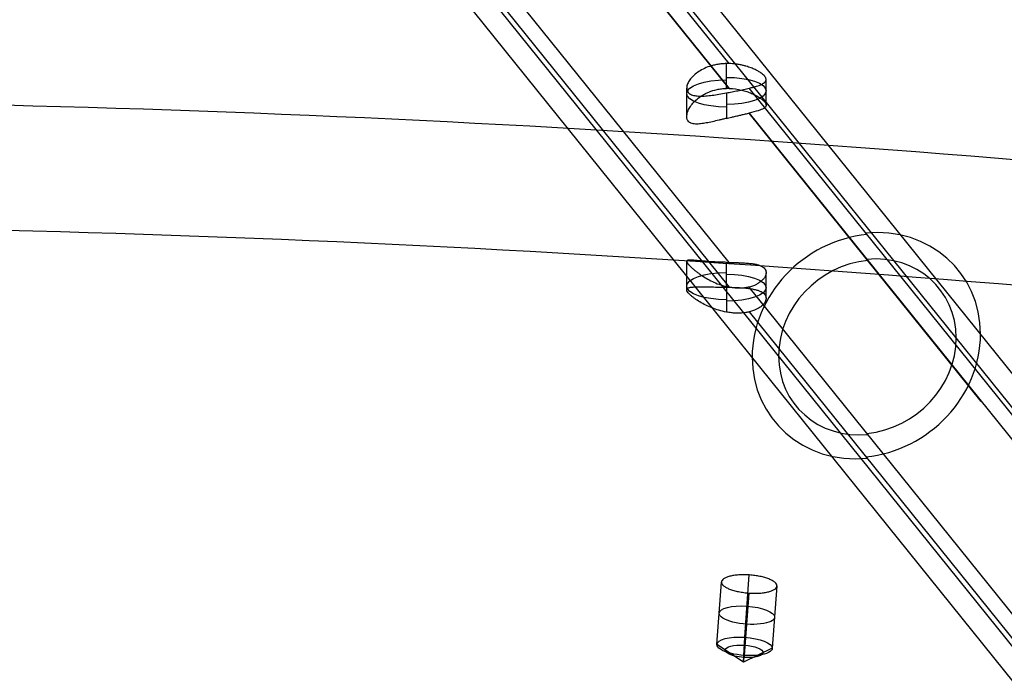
# Model space of a CAD drawing. Header units: millimetres. Extents: x -312 to 352, y -263 to 368.
# Tile 36 of 40: x 53 to 128, y 259 to 309. Entities that reach past the tile are written whole.
import ezdxf

# ---------------------------------------------------------------- set-up
doc = ezdxf.new("R2010")
doc.units = ezdxf.units.MM
doc.header["$MEASUREMENT"] = 0
doc.layers.add('Lean 4', color=7, linetype='Continuous', true_color=0xac69b9)
doc.layers.add('Legs', color=7, linetype='Continuous', true_color=0x5b5aa2)

msp = doc.modelspace()

# ---------------------------------------------------------------- linework, layer by layer
at = {"layer": 'Lean 4'}
for p, q in [((108.04, 262.139, 402.941), (108.392, 266.854, 401.315)), ((105.936, 261.598, 400.915), (106.288, 266.311, 399.291)), ((105.936, 261.598, 400.915), (106.288, 266.311, 399.291)), ((110.478, 266.026, 399.37), (110.126, 261.312, 400.995)), ((110.478, 266.026, 399.37), (110.126, 261.312, 400.995)), ((108.022, 260.771, 398.97), (108.374, 265.487, 397.344)), ((107.942, 260.265, 401.365), (108.04, 262.139, 402.941)), ((107.942, 260.265, 401.365), (105.936, 261.598, 400.915)), ((107.942, 260.265, 401.365), (105.936, 261.598, 400.915)), ((110.126, 261.312, 400.995), (107.942, 260.265, 401.365)), ((110.126, 261.312, 400.995), (107.942, 260.265, 401.365)), ((107.942, 260.265, 401.365), (108.022, 260.771, 398.97))]:
    msp.add_line(p, q, dxfattribs=at)
at = {"layer": 'Lean 4', "extrusion": (0.004172, 0.325565, 0.94551)}
for radius, start in [(1250, 258.439615), (1240, 258.339234)]:
    msp.add_arc((-32.077, 1124.933, 567.768), radius, start, 270.694196, dxfattribs=at)
at = {"layer": 'Lean 4', "extrusion": (0.070399, 0.943077, -0.325038)}
for centre, radius, start, end in [((-88.268, 466.545, 126.351), 2.1, 358.84971, 178.84971), ((-88.268, 466.545, 126.351), 2.1, 178.84971, 358.84971), ((-88.268, 466.545, 123.852), 2.1, 358.84971, 178.84971), ((-88.268, 466.545, 123.852), 2.1, 358.84971, 178.84971), ((-88.268, 466.545, 123.852), 2.1, 178.84971, 358.84971), ((-88.268, 466.545, 123.852), 2.1, 178.84971, 358.84971), ((-88.268, 466.545, 123.453), 1.437, 358.84971, 178.84971), ((-88.268, 466.545, 123.453), 1.437, 178.84971, 358.84971)]:
    msp.add_arc(centre, radius, start, end, dxfattribs=at)
at = {"layer": 'Lean 4'}
for points, knots in [([(110.478, 266.026, 399.37), (110.478, 266.071, 399.5), (110.465, 266.117, 399.63), (110.413, 266.208, 399.884), (110.374, 266.254, 400.008), (110.27, 266.344, 400.246), (110.205, 266.388, 400.36), (110.054, 266.473, 400.573), (109.967, 266.514, 400.672), (109.774, 266.59, 400.852), (109.668, 266.626, 400.933), (109.441, 266.692, 401.073), (109.32, 266.721, 401.132), (109.067, 266.773, 401.227), (108.935, 266.795, 401.262), (108.666, 266.831, 401.308), (108.529, 266.845, 401.318), (108.255, 266.863, 401.313), (108.118, 266.868, 401.298), (107.849, 266.869, 401.242), (107.717, 266.865, 401.201), (107.463, 266.848, 401.097), (107.341, 266.835, 401.033), (107.113, 266.8, 400.885), (107.006, 266.779, 400.8), (106.811, 266.729, 400.613), (106.723, 266.7, 400.51), (106.57, 266.636, 400.291), (106.504, 266.6, 400.175), (106.398, 266.525, 399.933), (106.358, 266.484, 399.807), (106.303, 266.4, 399.551), (106.289, 266.356, 399.421), (106.288, 266.311, 399.291)], [0.006565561, 0.006565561, 0.006565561, 0.006565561, 0.006975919, 0.006975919, 0.007386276, 0.007386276, 0.007796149, 0.007796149, 0.008206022, 0.008206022, 0.008616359, 0.008616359, 0.009026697, 0.009026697, 0.009437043, 0.009437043, 0.00984739, 0.00984739, 0.010257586, 0.010257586, 0.010667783, 0.010667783, 0.011077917, 0.011077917, 0.011488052, 0.011488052, 0.011898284, 0.011898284, 0.012308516, 0.012308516, 0.012719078, 0.012719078, 0.013129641, 0.013129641, 0.013129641, 0.013129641]), ([(110.478, 266.026, 399.37), (110.478, 266.071, 399.5), (110.465, 266.117, 399.63), (110.413, 266.208, 399.884), (110.374, 266.254, 400.008), (110.27, 266.344, 400.246), (110.205, 266.388, 400.36), (110.054, 266.473, 400.573), (109.967, 266.514, 400.672), (109.774, 266.59, 400.852), (109.668, 266.626, 400.933), (109.441, 266.692, 401.073), (109.32, 266.721, 401.132), (109.067, 266.773, 401.227), (108.935, 266.795, 401.262), (108.666, 266.831, 401.308), (108.529, 266.845, 401.318), (108.255, 266.863, 401.313), (108.118, 266.868, 401.298), (107.849, 266.869, 401.242), (107.717, 266.865, 401.201), (107.463, 266.848, 401.097), (107.341, 266.835, 401.033), (107.113, 266.8, 400.885), (107.006, 266.779, 400.8), (106.811, 266.729, 400.613), (106.723, 266.7, 400.51), (106.57, 266.636, 400.291), (106.504, 266.6, 400.175), (106.398, 266.525, 399.933), (106.358, 266.484, 399.807), (106.303, 266.4, 399.551), (106.289, 266.356, 399.421), (106.288, 266.311, 399.291)], [0.006565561, 0.006565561, 0.006565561, 0.006565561, 0.006975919, 0.006975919, 0.007386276, 0.007386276, 0.007796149, 0.007796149, 0.008206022, 0.008206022, 0.008616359, 0.008616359, 0.009026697, 0.009026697, 0.009437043, 0.009437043, 0.00984739, 0.00984739, 0.010257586, 0.010257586, 0.010667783, 0.010667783, 0.011077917, 0.011077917, 0.011488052, 0.011488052, 0.011898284, 0.011898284, 0.012308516, 0.012308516, 0.012719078, 0.012719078, 0.013129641, 0.013129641, 0.013129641, 0.013129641]), ([(106.288, 266.311, 399.291), (106.288, 266.267, 399.161), (106.301, 266.221, 399.031), (106.353, 266.13, 398.777), (106.393, 266.084, 398.652), (106.497, 265.994, 398.414), (106.561, 265.95, 398.3), (106.712, 265.866, 398.087), (106.799, 265.825, 397.988), (106.992, 265.749, 397.808), (107.098, 265.713, 397.727), (107.326, 265.648, 397.587), (107.447, 265.619, 397.528), (107.699, 265.568, 397.433), (107.831, 265.546, 397.398), (108.1, 265.51, 397.352), (108.237, 265.496, 397.342), (108.511, 265.477, 397.347), (108.648, 265.472, 397.362), (108.918, 265.472, 397.418), (109.05, 265.476, 397.459), (109.303, 265.492, 397.563), (109.425, 265.505, 397.627), (109.654, 265.539, 397.775), (109.76, 265.56, 397.86), (109.955, 265.61, 398.048), (110.043, 265.639, 398.151), (110.197, 265.703, 398.37), (110.262, 265.738, 398.486), (110.368, 265.813, 398.729), (110.409, 265.854, 398.854), (110.463, 265.938, 399.11), (110.477, 265.981, 399.24), (110.478, 266.026, 399.37)], [0, 0, 0, 0, 0.000410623, 0.000410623, 0.000821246, 0.000821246, 0.001231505, 0.001231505, 0.001641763, 0.001641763, 0.002051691, 0.002051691, 0.002461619, 0.002461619, 0.002871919, 0.002871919, 0.003282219, 0.003282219, 0.003692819, 0.003692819, 0.00410342, 0.00410342, 0.00451354, 0.00451354, 0.004923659, 0.004923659, 0.005334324, 0.005334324, 0.005744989, 0.005744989, 0.006155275, 0.006155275, 0.006565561, 0.006565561, 0.006565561, 0.006565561]), ([(106.288, 266.311, 399.291), (106.288, 266.267, 399.161), (106.301, 266.221, 399.031), (106.353, 266.13, 398.777), (106.393, 266.084, 398.652), (106.497, 265.994, 398.414), (106.561, 265.95, 398.3), (106.712, 265.866, 398.087), (106.799, 265.825, 397.988), (106.992, 265.749, 397.808), (107.098, 265.713, 397.727), (107.326, 265.648, 397.587), (107.447, 265.619, 397.528), (107.699, 265.568, 397.433), (107.831, 265.546, 397.398), (108.1, 265.51, 397.352), (108.237, 265.496, 397.342), (108.511, 265.477, 397.347), (108.648, 265.472, 397.362), (108.918, 265.472, 397.418), (109.05, 265.476, 397.459), (109.303, 265.492, 397.563), (109.425, 265.505, 397.627), (109.654, 265.539, 397.775), (109.76, 265.56, 397.86), (109.955, 265.61, 398.048), (110.043, 265.639, 398.151), (110.197, 265.703, 398.37), (110.262, 265.738, 398.486), (110.368, 265.813, 398.729), (110.409, 265.854, 398.854), (110.463, 265.938, 399.11), (110.477, 265.981, 399.24), (110.478, 266.026, 399.37)], [0, 0, 0, 0, 0.000410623, 0.000410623, 0.000821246, 0.000821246, 0.001231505, 0.001231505, 0.001641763, 0.001641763, 0.002051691, 0.002051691, 0.002461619, 0.002461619, 0.002871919, 0.002871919, 0.003282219, 0.003282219, 0.003692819, 0.003692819, 0.00410342, 0.00410342, 0.00451354, 0.00451354, 0.004923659, 0.004923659, 0.005334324, 0.005334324, 0.005744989, 0.005744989, 0.006155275, 0.006155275, 0.006565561, 0.006565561, 0.006565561, 0.006565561])]:
    msp.add_open_spline(points, degree=3, knots=knots, dxfattribs=at)
at = {"layer": 'Legs'}
for p, q in [((106.878, 305.524, 455.748), (80, 338.923, 547.651)), ((106.878, 305.524, 455.748), (80, 338.923, 547.651)), ((80, 337.043, 548.334), (106.878, 303.644, 456.433)), ((80, 337.043, 548.334), (106.878, 303.644, 456.433)), ((106.878, 303.644, 456.433), (80, 337.043, 548.334)), ((161.914, 237.698, 295.466), (86.678, 331.187, 552.714)), ((163.842, 237.879, 295.964), (88.586, 331.393, 553.282)), ((148.415, 236.431, 291.979), (73.322, 329.741, 548.737)), ((146.486, 236.25, 291.48), (71.414, 329.535, 548.168)), ((106.876, 290.489, 461.221), (80, 323.885, 553.116)), ((106.876, 290.489, 461.221), (80, 323.885, 553.116)), ((106.876, 290.489, 461.221), (80, 323.885, 553.116)), ((80, 322.005, 553.799), (106.876, 288.609, 461.905)), ((80, 322.005, 553.799), (106.876, 288.609, 461.905)), ((106.662, 303.644, 456.441), (106.662, 305.524, 455.757)), ((106.662, 303.644, 456.441), (106.662, 305.524, 455.757)), ((103.662, 301.511, 454.025), (103.662, 303.669, 453.239)), ((155.164, 245.523, 290.648), (108.377, 303.661, 450.623)), ((155.164, 245.523, 290.648), (108.377, 303.661, 450.623)), ((155.164, 245.523, 290.648), (108.377, 303.661, 450.623)), ((109.662, 302.378, 453.709), (109.662, 304.313, 453.005)), ((106.662, 303.307, 450.179), (106.662, 301.377, 450.881)), ((106.662, 303.307, 450.179), (106.662, 301.377, 450.881)), ((108.377, 301.782, 451.307), (155.164, 243.644, 291.331)), ((108.377, 301.782, 451.307), (155.164, 243.644, 291.331)), ((125.922, 279.98, 391.316), (108.377, 301.782, 451.307)), ((103.662, 288.419, 458.79), (103.662, 290.577, 458.004)), ((106.662, 288.614, 461.911), (106.662, 290.494, 461.227)), ((106.662, 288.614, 461.911), (106.662, 290.494, 461.227)), ((109.662, 287.777, 459.024), (109.662, 289.712, 458.319)), ((106.662, 288.662, 455.509), (106.662, 286.732, 456.211)), ((106.662, 288.662, 455.509), (106.662, 286.732, 456.211)), ((155.164, 230.486, 296.113), (108.376, 288.625, 456.094)), ((155.164, 230.486, 296.113), (108.376, 288.625, 456.094)), ((108.375, 286.746, 456.778), (155.164, 228.606, 296.796)), ((108.375, 286.746, 456.778), (155.164, 228.606, 296.796))]:
    msp.add_line(p, q, dxfattribs=at)
at = {"layer": 'Legs', "extrusion": (0, 0.939693, -0.34202)}
for centre, start, end in [((-106.662, 529.767, 130.114), 90, 270), ((-106.662, 529.767, 129.908), 270, 90)]:
    msp.add_arc(centre, 3, start, end, dxfattribs=at)
at = {"layer": 'Legs', "extrusion": (-0.265045, 0.329347, 0.906246)}
for centre, radius, start, end in [((-269.51, 44.96, 446.057), 9, 233.89636, 53.89636), ((-269.51, 44.96, 446.404), 9, 53.89636, 233.89636), ((-269.51, 44.96, 445.806), 7, 233.89636, 53.89636), ((-269.51, 44.96, 446.077), 7, 53.89636, 233.89636)]:
    msp.add_arc(centre, radius, start, end, dxfattribs=at)
at = {"layer": 'Legs', "extrusion": (-1.42109e-14, 0.939693, -0.34202)}
for centre, start, end in [((-106.662, 529.767, 114.405), 270, 90), ((-106.662, 529.767, 114.28), 90, 270)]:
    msp.add_arc(centre, 3, start, end, dxfattribs=at)
at = {"layer": 'Legs'}
for points, knots in [([(106.662, 305.524, 455.757), (106.549, 305.522, 455.757), (106.437, 305.515, 455.753), (106.217, 305.495, 455.734), (106.109, 305.48, 455.72), (105.895, 305.444, 455.682), (105.791, 305.422, 455.658), (105.59, 305.372, 455.603), (105.493, 305.344, 455.572), (105.217, 305.253, 455.469), (105.049, 305.182, 455.388), (104.743, 305.028, 455.206), (104.605, 304.944, 455.106), (104.356, 304.768, 454.89), (104.246, 304.676, 454.775), (104.052, 304.486, 454.527), (103.968, 304.388, 454.394), (103.827, 304.188, 454.11), (103.77, 304.087, 453.958), (103.709, 303.934, 453.712), (103.693, 303.883, 453.627), (103.67, 303.782, 453.451), (103.664, 303.732, 453.359), (103.662, 303.634, 453.17), (103.666, 303.585, 453.072), (103.688, 303.493, 452.872), (103.705, 303.449, 452.769), (103.753, 303.367, 452.563), (103.782, 303.33, 452.461), (103.854, 303.263, 452.258), (103.896, 303.233, 452.158), (103.988, 303.182, 451.965), (104.039, 303.16, 451.872), (104.148, 303.124, 451.693), (104.205, 303.11, 451.608), (104.389, 303.076, 451.361), (104.522, 303.066, 451.213), (104.799, 303.061, 450.951), (104.945, 303.067, 450.834), (105.251, 303.091, 450.626), (105.41, 303.108, 450.536), (105.741, 303.152, 450.383), (105.916, 303.178, 450.32), (106.279, 303.238, 450.224), (106.468, 303.271, 450.192), (106.662, 303.307, 450.179)], [-0.018960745, -0.018960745, -0.018960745, -0.018960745, -0.01866205, -0.01866205, -0.018363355, -0.018363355, -0.018064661, -0.018064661, -0.017765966, -0.017765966, -0.017167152, -0.017167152, -0.016568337, -0.016568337, -0.015970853, -0.015970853, -0.01537337, -0.01537337, -0.014775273, -0.014775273, -0.014476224, -0.014476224, -0.014177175, -0.014177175, -0.013878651, -0.013878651, -0.013580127, -0.013580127, -0.013281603, -0.013281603, -0.012983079, -0.012983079, -0.012685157, -0.012685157, -0.012387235, -0.012387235, -0.011791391, -0.011791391, -0.011191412, -0.011191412, -0.010591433, -0.010591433, -0.009999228, -0.009999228, -0.009407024, -0.009407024, -0.009407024, -0.009407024]), ([(106.662, 305.524, 455.757), (106.549, 305.522, 455.757), (106.437, 305.515, 455.753), (106.217, 305.495, 455.734), (106.109, 305.48, 455.72), (105.895, 305.444, 455.682), (105.791, 305.422, 455.658), (105.59, 305.372, 455.603), (105.493, 305.344, 455.572), (105.217, 305.253, 455.469), (105.049, 305.182, 455.388), (104.743, 305.028, 455.206), (104.605, 304.944, 455.106), (104.356, 304.768, 454.89), (104.246, 304.676, 454.775), (104.052, 304.486, 454.527), (103.968, 304.388, 454.394), (103.827, 304.188, 454.11), (103.77, 304.087, 453.958), (103.709, 303.934, 453.712), (103.693, 303.883, 453.627), (103.67, 303.782, 453.451), (103.664, 303.732, 453.359), (103.662, 303.634, 453.17), (103.666, 303.585, 453.072), (103.688, 303.493, 452.872), (103.705, 303.449, 452.769), (103.753, 303.367, 452.563), (103.782, 303.33, 452.461), (103.854, 303.263, 452.258), (103.896, 303.233, 452.158), (103.988, 303.182, 451.965), (104.039, 303.16, 451.872), (104.148, 303.124, 451.693), (104.205, 303.11, 451.608), (104.389, 303.076, 451.361), (104.522, 303.066, 451.213), (104.799, 303.061, 450.951), (104.945, 303.067, 450.834), (105.251, 303.091, 450.626), (105.41, 303.108, 450.536), (105.741, 303.152, 450.383), (105.916, 303.178, 450.32), (106.279, 303.238, 450.224), (106.468, 303.271, 450.192), (106.662, 303.307, 450.179)], [-0.018960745, -0.018960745, -0.018960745, -0.018960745, -0.01866205, -0.01866205, -0.018363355, -0.018363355, -0.018064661, -0.018064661, -0.017765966, -0.017765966, -0.017167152, -0.017167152, -0.016568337, -0.016568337, -0.015970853, -0.015970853, -0.01537337, -0.01537337, -0.014775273, -0.014775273, -0.014476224, -0.014476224, -0.014177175, -0.014177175, -0.013878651, -0.013878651, -0.013580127, -0.013580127, -0.013281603, -0.013281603, -0.012983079, -0.012983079, -0.012685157, -0.012685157, -0.012387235, -0.012387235, -0.011791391, -0.011791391, -0.011191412, -0.011191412, -0.010591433, -0.010591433, -0.009999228, -0.009999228, -0.009407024, -0.009407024, -0.009407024, -0.009407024]), ([(108.377, 303.661, 450.623), (108.447, 303.677, 450.668), (108.507, 303.692, 450.712), (108.617, 303.72, 450.797), (108.666, 303.733, 450.839), (108.802, 303.77, 450.961), (108.878, 303.792, 451.04), (109.013, 303.833, 451.193), (109.072, 303.853, 451.268), (109.177, 303.891, 451.414), (109.223, 303.909, 451.486), (109.306, 303.945, 451.627), (109.343, 303.962, 451.697), (109.409, 303.997, 451.834), (109.439, 304.014, 451.902), (109.517, 304.064, 452.102), (109.557, 304.098, 452.232), (109.617, 304.165, 452.486), (109.637, 304.199, 452.61), (109.661, 304.267, 452.853), (109.665, 304.302, 452.972), (109.658, 304.374, 453.205), (109.647, 304.41, 453.319), (109.611, 304.485, 453.543), (109.587, 304.523, 453.653), (109.492, 304.64, 453.975), (109.403, 304.722, 454.181), (109.225, 304.848, 454.474), (109.159, 304.891, 454.57), (109.01, 304.979, 454.756), (108.927, 305.023, 454.846), (108.741, 305.111, 455.021), (108.639, 305.156, 455.105), (108.467, 305.222, 455.226), (108.406, 305.244, 455.265), (108.277, 305.287, 455.342), (108.209, 305.308, 455.38), (108.064, 305.35, 455.452), (107.986, 305.371, 455.486), (107.819, 305.41, 455.553), (107.73, 305.429, 455.584), (107.533, 305.465, 455.643), (107.426, 305.481, 455.67), (107.243, 305.501, 455.705), (107.178, 305.508, 455.716), (107.038, 305.518, 455.735), (106.963, 305.522, 455.743), (106.878, 305.524, 455.748)], [-0.007579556, -0.007579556, -0.007579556, -0.007579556, -0.007464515, -0.007464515, -0.007349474, -0.007349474, -0.007119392, -0.007119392, -0.006889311, -0.006889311, -0.006659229, -0.006659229, -0.006428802, -0.006428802, -0.006198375, -0.006198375, -0.00573752, -0.00573752, -0.005277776, -0.005277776, -0.004818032, -0.004818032, -0.004357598, -0.004357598, -0.003897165, -0.003897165, -0.002976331, -0.002976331, -0.002515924, -0.002515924, -0.002055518, -0.002055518, -0.001595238, -0.001595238, -0.001365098, -0.001365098, -0.001134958, -0.001134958, -0.000904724, -0.000904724, -0.00067449, -0.00067449, -0.000444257, -0.000444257, -0.00032914, -0.00032914, -0.000214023, -0.000214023, -0.000214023, -0.000214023]), ([(108.377, 303.661, 450.623), (108.447, 303.677, 450.668), (108.507, 303.692, 450.712), (108.617, 303.72, 450.797), (108.666, 303.733, 450.839), (108.802, 303.77, 450.961), (108.878, 303.792, 451.04), (109.013, 303.833, 451.193), (109.072, 303.853, 451.268), (109.177, 303.891, 451.414), (109.223, 303.909, 451.486), (109.306, 303.945, 451.627), (109.343, 303.962, 451.697), (109.409, 303.997, 451.834), (109.439, 304.014, 451.902), (109.517, 304.064, 452.102), (109.557, 304.098, 452.232), (109.617, 304.165, 452.486), (109.637, 304.199, 452.61), (109.661, 304.267, 452.853), (109.665, 304.302, 452.972), (109.658, 304.374, 453.205), (109.647, 304.41, 453.319), (109.611, 304.485, 453.543), (109.587, 304.523, 453.653), (109.492, 304.64, 453.975), (109.403, 304.722, 454.181), (109.225, 304.848, 454.474), (109.159, 304.891, 454.57), (109.01, 304.979, 454.756), (108.927, 305.023, 454.846), (108.741, 305.111, 455.021), (108.639, 305.156, 455.105), (108.467, 305.222, 455.226), (108.406, 305.244, 455.265), (108.277, 305.287, 455.342), (108.209, 305.308, 455.38), (108.064, 305.35, 455.452), (107.986, 305.371, 455.486), (107.819, 305.41, 455.553), (107.73, 305.429, 455.584), (107.533, 305.465, 455.643), (107.426, 305.481, 455.67), (107.243, 305.501, 455.705), (107.178, 305.508, 455.716), (107.038, 305.518, 455.735), (106.963, 305.522, 455.743), (106.878, 305.524, 455.748)], [-0.007579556, -0.007579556, -0.007579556, -0.007579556, -0.007464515, -0.007464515, -0.007349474, -0.007349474, -0.007119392, -0.007119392, -0.006889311, -0.006889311, -0.006659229, -0.006659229, -0.006428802, -0.006428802, -0.006198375, -0.006198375, -0.00573752, -0.00573752, -0.005277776, -0.005277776, -0.004818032, -0.004818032, -0.004357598, -0.004357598, -0.003897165, -0.003897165, -0.002976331, -0.002976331, -0.002515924, -0.002515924, -0.002055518, -0.002055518, -0.001595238, -0.001595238, -0.001365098, -0.001365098, -0.001134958, -0.001134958, -0.000904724, -0.000904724, -0.00067449, -0.00067449, -0.000444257, -0.000444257, -0.00032914, -0.00032914, -0.000214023, -0.000214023, -0.000214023, -0.000214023]), ([(106.662, 301.377, 450.881), (106.564, 301.354, 450.889), (106.468, 301.331, 450.903), (106.282, 301.286, 450.938), (106.191, 301.264, 450.96), (105.926, 301.201, 451.037), (105.758, 301.162, 451.102), (105.437, 301.092, 451.257), (105.284, 301.06, 451.347), (105.064, 301.02, 451.5), (104.992, 301.008, 451.554), (104.851, 300.987, 451.669), (104.782, 300.978, 451.73), (104.647, 300.963, 451.857), (104.582, 300.958, 451.924), (104.452, 300.952, 452.067), (104.388, 300.952, 452.144), (104.263, 300.958, 452.307), (104.203, 300.964, 452.392), (104.088, 300.985, 452.574), (104.031, 301, 452.672), (103.953, 301.031, 452.827), (103.928, 301.043, 452.88), (103.881, 301.071, 452.987), (103.859, 301.085, 453.041), (103.798, 301.135, 453.205), (103.764, 301.173, 453.315), (103.723, 301.241, 453.483), (103.711, 301.265, 453.539), (103.691, 301.314, 453.649), (103.684, 301.34, 453.703), (103.666, 301.419, 453.862), (103.661, 301.474, 453.962), (103.664, 301.586, 454.153), (103.671, 301.644, 454.245), (103.695, 301.76, 454.419), (103.712, 301.817, 454.5), (103.752, 301.93, 454.654), (103.776, 301.986, 454.727), (103.83, 302.097, 454.868), (103.86, 302.152, 454.935), (103.961, 302.318, 455.132), (104.04, 302.426, 455.253), (104.223, 302.637, 455.482), (104.326, 302.74, 455.589), (104.56, 302.938, 455.79), (104.69, 303.033, 455.884), (104.91, 303.168, 456.014), (104.987, 303.211, 456.056), (105.153, 303.296, 456.136), (105.242, 303.336, 456.174), (105.523, 303.451, 456.281), (105.729, 303.514, 456.339), (106.06, 303.585, 456.4), (106.175, 303.604, 456.416), (106.413, 303.632, 456.437), (106.536, 303.641, 456.442), (106.662, 303.644, 456.441)], [0.009425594, 0.009425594, 0.009425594, 0.009425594, 0.009729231, 0.009729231, 0.010032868, 0.010032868, 0.010640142, 0.010640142, 0.011247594, 0.011247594, 0.01155132, 0.01155132, 0.011855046, 0.011855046, 0.012154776, 0.012154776, 0.012454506, 0.012454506, 0.012754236, 0.012754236, 0.013053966, 0.013053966, 0.013204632, 0.013204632, 0.013355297, 0.013355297, 0.013656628, 0.013656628, 0.013807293, 0.013807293, 0.013957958, 0.013957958, 0.014259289, 0.014259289, 0.014560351, 0.014560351, 0.014861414, 0.014861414, 0.015162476, 0.015162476, 0.015463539, 0.015463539, 0.016070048, 0.016070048, 0.016676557, 0.016676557, 0.017280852, 0.017280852, 0.017582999, 0.017582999, 0.017885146, 0.017885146, 0.018497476, 0.018497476, 0.018803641, 0.018803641, 0.019109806, 0.019109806, 0.019109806, 0.019109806]), ([(106.662, 301.377, 450.881), (106.564, 301.354, 450.889), (106.468, 301.331, 450.903), (106.282, 301.286, 450.938), (106.191, 301.264, 450.96), (105.926, 301.201, 451.037), (105.758, 301.162, 451.102), (105.437, 301.092, 451.257), (105.284, 301.06, 451.347), (105.064, 301.02, 451.5), (104.992, 301.008, 451.554), (104.851, 300.987, 451.669), (104.782, 300.978, 451.73), (104.647, 300.963, 451.857), (104.582, 300.958, 451.924), (104.452, 300.952, 452.067), (104.388, 300.952, 452.144), (104.263, 300.958, 452.307), (104.203, 300.964, 452.392), (104.088, 300.985, 452.574), (104.031, 301, 452.672), (103.953, 301.031, 452.827), (103.928, 301.043, 452.88), (103.881, 301.071, 452.987), (103.859, 301.085, 453.041), (103.798, 301.135, 453.205), (103.764, 301.173, 453.315), (103.723, 301.241, 453.483), (103.711, 301.265, 453.539), (103.691, 301.314, 453.649), (103.684, 301.34, 453.703), (103.666, 301.419, 453.862), (103.661, 301.474, 453.962), (103.664, 301.586, 454.153), (103.671, 301.644, 454.245), (103.695, 301.76, 454.419), (103.712, 301.817, 454.5), (103.752, 301.93, 454.654), (103.776, 301.986, 454.727), (103.83, 302.097, 454.868), (103.86, 302.152, 454.935), (103.961, 302.318, 455.132), (104.04, 302.426, 455.253), (104.223, 302.637, 455.482), (104.326, 302.74, 455.589), (104.56, 302.938, 455.79), (104.69, 303.033, 455.884), (104.91, 303.168, 456.014), (104.987, 303.211, 456.056), (105.153, 303.296, 456.136), (105.242, 303.336, 456.174), (105.523, 303.451, 456.281), (105.729, 303.514, 456.339), (106.06, 303.585, 456.4), (106.175, 303.604, 456.416), (106.413, 303.632, 456.437), (106.536, 303.641, 456.442), (106.662, 303.644, 456.441)], [0.009425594, 0.009425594, 0.009425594, 0.009425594, 0.009729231, 0.009729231, 0.010032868, 0.010032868, 0.010640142, 0.010640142, 0.011247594, 0.011247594, 0.01155132, 0.01155132, 0.011855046, 0.011855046, 0.012154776, 0.012154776, 0.012454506, 0.012454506, 0.012754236, 0.012754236, 0.013053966, 0.013053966, 0.013204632, 0.013204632, 0.013355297, 0.013355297, 0.013656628, 0.013656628, 0.013807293, 0.013807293, 0.013957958, 0.013957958, 0.014259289, 0.014259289, 0.014560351, 0.014560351, 0.014861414, 0.014861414, 0.015162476, 0.015162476, 0.015463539, 0.015463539, 0.016070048, 0.016070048, 0.016676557, 0.016676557, 0.017280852, 0.017280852, 0.017582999, 0.017582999, 0.017885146, 0.017885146, 0.018497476, 0.018497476, 0.018803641, 0.018803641, 0.019109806, 0.019109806, 0.019109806, 0.019109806]), ([(106.662, 303.307, 450.179), (106.8, 303.332, 450.169), (106.942, 303.359, 450.17), (107.232, 303.416, 450.193), (107.38, 303.445, 450.217), (107.673, 303.505, 450.289), (107.82, 303.536, 450.338), (108.106, 303.598, 450.461), (108.245, 303.63, 450.536), (108.377, 303.661, 450.623)], [-0.009407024, -0.009407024, -0.009407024, -0.009407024, -0.008951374, -0.008951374, -0.008496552, -0.008496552, -0.008038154, -0.008038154, -0.007579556, -0.007579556, -0.007579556, -0.007579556]), ([(106.662, 303.307, 450.179), (106.8, 303.332, 450.169), (106.942, 303.359, 450.17), (107.232, 303.416, 450.193), (107.38, 303.445, 450.217), (107.673, 303.505, 450.289), (107.82, 303.536, 450.338), (108.106, 303.598, 450.461), (108.245, 303.63, 450.536), (108.377, 303.661, 450.623)], [-0.009407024, -0.009407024, -0.009407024, -0.009407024, -0.008951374, -0.008951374, -0.008496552, -0.008496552, -0.008038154, -0.008038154, -0.007579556, -0.007579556, -0.007579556, -0.007579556]), ([(106.878, 303.644, 456.433), (107.199, 303.636, 456.411), (107.505, 303.593, 456.348), (107.932, 303.493, 456.201), (108.067, 303.454, 456.143), (108.325, 303.369, 456.01), (108.448, 303.323, 455.936), (108.681, 303.223, 455.769), (108.79, 303.17, 455.677), (108.992, 303.062, 455.478), (109.084, 303.007, 455.371), (109.251, 302.896, 455.142), (109.326, 302.841, 455.02), (109.456, 302.73, 454.757), (109.511, 302.674, 454.617), (109.64, 302.514, 454.176), (109.674, 302.422, 453.875), (109.652, 302.3, 453.426), (109.633, 302.263, 453.278), (109.574, 302.194, 452.989), (109.533, 302.161, 452.848), (109.431, 302.1, 452.571), (109.37, 302.071, 452.437), (109.227, 302.013, 452.177), (109.145, 301.986, 452.052), (108.867, 301.901, 451.693), (108.641, 301.844, 451.479), (108.377, 301.782, 451.307)], [0.000213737, 0.000213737, 0.000213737, 0.000213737, 0.00114353, 0.00114353, 0.001608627, 0.001608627, 0.002073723, 0.002073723, 0.002547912, 0.002547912, 0.0030221, 0.0030221, 0.003491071, 0.003491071, 0.003960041, 0.003960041, 0.004868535, 0.004868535, 0.005322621, 0.005322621, 0.005776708, 0.005776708, 0.006230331, 0.006230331, 0.006683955, 0.006683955, 0.007590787, 0.007590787, 0.007590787, 0.007590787]), ([(106.878, 303.644, 456.433), (107.199, 303.636, 456.411), (107.505, 303.593, 456.348), (107.932, 303.493, 456.201), (108.067, 303.454, 456.143), (108.325, 303.369, 456.01), (108.448, 303.323, 455.936), (108.681, 303.223, 455.769), (108.79, 303.17, 455.677), (108.992, 303.062, 455.478), (109.084, 303.007, 455.371), (109.251, 302.896, 455.142), (109.326, 302.841, 455.02), (109.456, 302.73, 454.757), (109.511, 302.674, 454.617), (109.64, 302.514, 454.176), (109.674, 302.422, 453.875), (109.652, 302.3, 453.426), (109.633, 302.263, 453.278), (109.574, 302.194, 452.989), (109.533, 302.161, 452.848), (109.431, 302.1, 452.571), (109.37, 302.071, 452.437), (109.227, 302.013, 452.177), (109.145, 301.986, 452.052), (108.867, 301.901, 451.693), (108.641, 301.844, 451.479), (108.377, 301.782, 451.307)], [0.000213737, 0.000213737, 0.000213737, 0.000213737, 0.00114353, 0.00114353, 0.001608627, 0.001608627, 0.002073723, 0.002073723, 0.002547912, 0.002547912, 0.0030221, 0.0030221, 0.003491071, 0.003491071, 0.003960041, 0.003960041, 0.004868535, 0.004868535, 0.005322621, 0.005322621, 0.005776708, 0.005776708, 0.006230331, 0.006230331, 0.006683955, 0.006683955, 0.007590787, 0.007590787, 0.007590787, 0.007590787]), ([(106.662, 301.377, 450.881), (106.718, 301.391, 450.876), (106.777, 301.405, 450.872), (106.91, 301.437, 450.869), (106.983, 301.454, 450.87), (107.15, 301.494, 450.88), (107.249, 301.518, 450.889), (107.412, 301.556, 450.917), (107.467, 301.569, 450.927), (107.577, 301.595, 450.953), (107.63, 301.607, 450.967), (107.727, 301.63, 450.996), (107.771, 301.64, 451.011), (107.853, 301.659, 451.04), (107.89, 301.668, 451.054), (107.994, 301.692, 451.097), (108.054, 301.706, 451.125), (108.161, 301.731, 451.179), (108.21, 301.742, 451.205), (108.298, 301.763, 451.256), (108.339, 301.772, 451.282), (108.377, 301.782, 451.307)], [-0.009425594, -0.009425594, -0.009425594, -0.009425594, -0.009195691, -0.009195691, -0.008965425, -0.008965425, -0.008737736, -0.008737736, -0.008623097, -0.008623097, -0.008508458, -0.008508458, -0.008393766, -0.008393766, -0.008279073, -0.008279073, -0.00804948, -0.00804948, -0.007820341, -0.007820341, -0.007590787, -0.007590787, -0.007590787, -0.007590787]), ([(106.662, 301.377, 450.881), (106.718, 301.391, 450.876), (106.777, 301.405, 450.872), (106.91, 301.437, 450.869), (106.983, 301.454, 450.87), (107.15, 301.494, 450.88), (107.249, 301.518, 450.889), (107.412, 301.556, 450.917), (107.467, 301.569, 450.927), (107.577, 301.595, 450.953), (107.63, 301.607, 450.967), (107.727, 301.63, 450.996), (107.771, 301.64, 451.011), (107.853, 301.659, 451.04), (107.89, 301.668, 451.054), (107.994, 301.692, 451.097), (108.054, 301.706, 451.125), (108.161, 301.731, 451.179), (108.21, 301.742, 451.205), (108.298, 301.763, 451.256), (108.339, 301.772, 451.282), (108.377, 301.782, 451.307)], [-0.009425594, -0.009425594, -0.009425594, -0.009425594, -0.009195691, -0.009195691, -0.008965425, -0.008965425, -0.008737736, -0.008737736, -0.008623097, -0.008623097, -0.008508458, -0.008508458, -0.008393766, -0.008393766, -0.008279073, -0.008279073, -0.00804948, -0.00804948, -0.007820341, -0.007820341, -0.007590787, -0.007590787, -0.007590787, -0.007590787]), ([(106.662, 290.494, 461.227), (106.539, 290.497, 461.226), (106.416, 290.501, 461.216), (106.176, 290.509, 461.182), (106.06, 290.513, 461.157), (105.725, 290.528, 461.065), (105.521, 290.54, 460.979), (105.243, 290.559, 460.826), (105.155, 290.565, 460.771), (104.989, 290.578, 460.656), (104.911, 290.585, 460.596), (104.691, 290.604, 460.409), (104.561, 290.617, 460.275), (104.327, 290.64, 459.993), (104.223, 290.65, 459.845), (104.04, 290.665, 459.534), (103.961, 290.67, 459.372), (103.861, 290.67, 459.116), (103.83, 290.669, 459.029), (103.776, 290.664, 458.85), (103.753, 290.66, 458.758), (103.713, 290.648, 458.568), (103.696, 290.64, 458.469), (103.672, 290.617, 458.263), (103.664, 290.602, 458.155), (103.661, 290.566, 457.938), (103.666, 290.544, 457.825), (103.683, 290.503, 457.653), (103.691, 290.488, 457.595), (103.71, 290.456, 457.479), (103.722, 290.438, 457.42), (103.762, 290.382, 457.248), (103.796, 290.341, 457.139), (103.857, 290.274, 456.981), (103.879, 290.25, 456.93), (103.926, 290.202, 456.83), (103.951, 290.177, 456.782), (104.029, 290.103, 456.643), (104.085, 290.051, 456.558), (104.201, 289.95, 456.405), (104.26, 289.9, 456.335), (104.385, 289.8, 456.206), (104.45, 289.75, 456.147), (104.58, 289.654, 456.04), (104.645, 289.607, 455.992), (104.848, 289.467, 455.859), (104.989, 289.377, 455.785), (105.283, 289.205, 455.663), (105.436, 289.123, 455.614), (105.757, 288.969, 455.541), (105.925, 288.897, 455.515), (106.191, 288.799, 455.497), (106.281, 288.769, 455.494), (106.468, 288.712, 455.496), (106.564, 288.685, 455.5), (106.662, 288.662, 455.509)], [0.007592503, 0.007592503, 0.007592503, 0.007592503, 0.007895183, 0.007895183, 0.008197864, 0.008197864, 0.008803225, 0.008803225, 0.009106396, 0.009106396, 0.009409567, 0.009409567, 0.010015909, 0.010015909, 0.010623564, 0.010623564, 0.011231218, 0.011231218, 0.011532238, 0.011532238, 0.011833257, 0.011833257, 0.012134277, 0.012134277, 0.012435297, 0.012435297, 0.012737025, 0.012737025, 0.012887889, 0.012887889, 0.013038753, 0.013038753, 0.013340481, 0.013340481, 0.013491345, 0.013491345, 0.013642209, 0.013642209, 0.013943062, 0.013943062, 0.014243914, 0.014243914, 0.014544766, 0.014544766, 0.014845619, 0.014845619, 0.015453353, 0.015453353, 0.016061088, 0.016061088, 0.016669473, 0.016669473, 0.016973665, 0.016973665, 0.017277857, 0.017277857, 0.017277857, 0.017277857]), ([(106.662, 290.494, 461.227), (106.539, 290.497, 461.226), (106.416, 290.501, 461.216), (106.176, 290.509, 461.182), (106.06, 290.513, 461.157), (105.725, 290.528, 461.065), (105.521, 290.54, 460.979), (105.243, 290.559, 460.826), (105.155, 290.565, 460.771), (104.989, 290.578, 460.656), (104.911, 290.585, 460.596), (104.691, 290.604, 460.409), (104.561, 290.617, 460.275), (104.327, 290.64, 459.993), (104.223, 290.65, 459.845), (104.04, 290.665, 459.534), (103.961, 290.67, 459.372), (103.861, 290.67, 459.116), (103.83, 290.669, 459.029), (103.776, 290.664, 458.85), (103.753, 290.66, 458.758), (103.713, 290.648, 458.568), (103.696, 290.64, 458.469), (103.672, 290.617, 458.263), (103.664, 290.602, 458.155), (103.661, 290.566, 457.938), (103.666, 290.544, 457.825), (103.683, 290.503, 457.653), (103.691, 290.488, 457.595), (103.71, 290.456, 457.479), (103.722, 290.438, 457.42), (103.762, 290.382, 457.248), (103.796, 290.341, 457.139), (103.857, 290.274, 456.981), (103.879, 290.25, 456.93), (103.926, 290.202, 456.83), (103.951, 290.177, 456.782), (104.029, 290.103, 456.643), (104.085, 290.051, 456.558), (104.201, 289.95, 456.405), (104.26, 289.9, 456.335), (104.385, 289.8, 456.206), (104.45, 289.75, 456.147), (104.58, 289.654, 456.04), (104.645, 289.607, 455.992), (104.848, 289.467, 455.859), (104.989, 289.377, 455.785), (105.283, 289.205, 455.663), (105.436, 289.123, 455.614), (105.757, 288.969, 455.541), (105.925, 288.897, 455.515), (106.191, 288.799, 455.497), (106.281, 288.769, 455.494), (106.468, 288.712, 455.496), (106.564, 288.685, 455.5), (106.662, 288.662, 455.509)], [0.007592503, 0.007592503, 0.007592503, 0.007592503, 0.007895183, 0.007895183, 0.008197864, 0.008197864, 0.008803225, 0.008803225, 0.009106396, 0.009106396, 0.009409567, 0.009409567, 0.010015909, 0.010015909, 0.010623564, 0.010623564, 0.011231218, 0.011231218, 0.011532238, 0.011532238, 0.011833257, 0.011833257, 0.012134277, 0.012134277, 0.012435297, 0.012435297, 0.012737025, 0.012737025, 0.012887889, 0.012887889, 0.013038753, 0.013038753, 0.013340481, 0.013340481, 0.013491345, 0.013491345, 0.013642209, 0.013642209, 0.013943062, 0.013943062, 0.014243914, 0.014243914, 0.014544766, 0.014544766, 0.014845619, 0.014845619, 0.015453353, 0.015453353, 0.016061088, 0.016061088, 0.016669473, 0.016669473, 0.016973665, 0.016973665, 0.017277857, 0.017277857, 0.017277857, 0.017277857]), ([(106.876, 290.489, 461.221), (106.959, 290.487, 461.215), (107.033, 290.485, 461.207), (107.171, 290.482, 461.186), (107.235, 290.48, 461.174), (107.417, 290.475, 461.134), (107.524, 290.472, 461.103), (107.721, 290.465, 461.034), (107.811, 290.461, 460.998), (107.978, 290.453, 460.92), (108.055, 290.449, 460.88), (108.201, 290.439, 460.796), (108.27, 290.433, 460.753), (108.399, 290.421, 460.665), (108.46, 290.415, 460.62), (108.633, 290.393, 460.483), (108.736, 290.377, 460.389), (108.923, 290.34, 460.195), (109.006, 290.319, 460.096), (109.156, 290.271, 459.895), (109.223, 290.245, 459.793), (109.342, 290.188, 459.587), (109.395, 290.156, 459.482), (109.485, 290.089, 459.271), (109.523, 290.052, 459.164), (109.618, 289.935, 458.841), (109.654, 289.846, 458.621), (109.665, 289.697, 458.285), (109.661, 289.645, 458.172), (109.636, 289.536, 457.942), (109.616, 289.479, 457.826), (109.555, 289.36, 457.59), (109.515, 289.298, 457.47), (109.436, 289.203, 457.286), (109.407, 289.17, 457.224), (109.34, 289.105, 457.098), (109.303, 289.071, 457.034), (109.219, 289.004, 456.904), (109.173, 288.97, 456.838), (109.067, 288.901, 456.703), (109.008, 288.866, 456.634), (108.873, 288.796, 456.491), (108.797, 288.761, 456.418), (108.661, 288.709, 456.302), (108.612, 288.692, 456.263), (108.503, 288.658, 456.181), (108.444, 288.642, 456.138), (108.376, 288.625, 456.094)], [-0.007378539, -0.007378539, -0.007378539, -0.007378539, -0.007263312, -0.007263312, -0.007148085, -0.007148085, -0.006917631, -0.006917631, -0.006687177, -0.006687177, -0.006456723, -0.006456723, -0.006226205, -0.006226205, -0.005995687, -0.005995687, -0.005534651, -0.005534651, -0.005073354, -0.005073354, -0.004612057, -0.004612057, -0.004151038, -0.004151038, -0.003690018, -0.003690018, -0.002767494, -0.002767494, -0.002306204, -0.002306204, -0.001844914, -0.001844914, -0.001383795, -0.001383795, -0.001153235, -0.001153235, -0.000922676, -0.000922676, -0.000692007, -0.000692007, -0.000461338, -0.000461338, -0.000230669, -0.000230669, -0.000115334, -0.000115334, 0, 0, 0, 0]), ([(106.876, 290.489, 461.221), (106.959, 290.487, 461.215), (107.033, 290.485, 461.207), (107.171, 290.482, 461.186), (107.235, 290.48, 461.174), (107.417, 290.475, 461.134), (107.524, 290.472, 461.103), (107.721, 290.465, 461.034), (107.811, 290.461, 460.998), (107.978, 290.453, 460.92), (108.055, 290.449, 460.88), (108.201, 290.439, 460.796), (108.27, 290.433, 460.753), (108.399, 290.421, 460.665), (108.46, 290.415, 460.62), (108.633, 290.393, 460.483), (108.736, 290.377, 460.389), (108.923, 290.34, 460.195), (109.006, 290.319, 460.096), (109.156, 290.271, 459.895), (109.223, 290.245, 459.793), (109.342, 290.188, 459.587), (109.395, 290.156, 459.482), (109.485, 290.089, 459.271), (109.523, 290.052, 459.164), (109.618, 289.935, 458.841), (109.654, 289.846, 458.621), (109.665, 289.697, 458.285), (109.661, 289.645, 458.172), (109.636, 289.536, 457.942), (109.616, 289.479, 457.826), (109.555, 289.36, 457.59), (109.515, 289.298, 457.47), (109.436, 289.203, 457.286), (109.407, 289.17, 457.224), (109.34, 289.105, 457.098), (109.303, 289.071, 457.034), (109.219, 289.004, 456.904), (109.173, 288.97, 456.838), (109.067, 288.901, 456.703), (109.008, 288.866, 456.634), (108.873, 288.796, 456.491), (108.797, 288.761, 456.418), (108.661, 288.709, 456.302), (108.612, 288.692, 456.263), (108.503, 288.658, 456.181), (108.444, 288.642, 456.138), (108.376, 288.625, 456.094)], [-0.007378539, -0.007378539, -0.007378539, -0.007378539, -0.007263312, -0.007263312, -0.007148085, -0.007148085, -0.006917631, -0.006917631, -0.006687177, -0.006687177, -0.006456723, -0.006456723, -0.006226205, -0.006226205, -0.005995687, -0.005995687, -0.005534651, -0.005534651, -0.005073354, -0.005073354, -0.004612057, -0.004612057, -0.004151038, -0.004151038, -0.003690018, -0.003690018, -0.002767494, -0.002767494, -0.002306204, -0.002306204, -0.001844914, -0.001844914, -0.001383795, -0.001383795, -0.001153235, -0.001153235, -0.000922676, -0.000922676, -0.000692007, -0.000692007, -0.000461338, -0.000461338, -0.000230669, -0.000230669, -0.000115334, -0.000115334, 0, 0, 0, 0]), ([(106.662, 286.732, 456.211), (106.469, 286.768, 456.198), (106.279, 286.814, 456.201), (105.916, 286.921, 456.237), (105.742, 286.982, 456.268), (105.41, 287.114, 456.358), (105.251, 287.185, 456.415), (104.945, 287.336, 456.559), (104.798, 287.416, 456.645), (104.521, 287.582, 456.85), (104.389, 287.668, 456.969), (104.207, 287.799, 457.178), (104.149, 287.843, 457.253), (104.039, 287.931, 457.414), (103.988, 287.975, 457.5), (103.893, 288.062, 457.686), (103.85, 288.104, 457.786), (103.779, 288.183, 457.986), (103.75, 288.22, 458.088), (103.681, 288.321, 458.396), (103.66, 288.378, 458.607), (103.664, 288.449, 458.924), (103.67, 288.469, 459.028), (103.694, 288.505, 459.23), (103.71, 288.521, 459.329), (103.751, 288.548, 459.518), (103.775, 288.559, 459.611), (103.831, 288.579, 459.791), (103.862, 288.588, 459.879), (103.968, 288.61, 460.138), (104.052, 288.62, 460.302), (104.247, 288.633, 460.614), (104.357, 288.637, 460.762), (104.603, 288.641, 461.039), (104.741, 288.641, 461.169), (105.047, 288.639, 461.408), (105.217, 288.637, 461.516), (105.588, 288.632, 461.701), (105.789, 288.629, 461.776), (106.21, 288.622, 461.88), (106.431, 288.619, 461.91), (106.662, 288.614, 461.911)], [-0.017133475, -0.017133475, -0.017133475, -0.017133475, -0.016548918, -0.016548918, -0.015964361, -0.015964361, -0.015371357, -0.015371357, -0.014778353, -0.014778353, -0.014187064, -0.014187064, -0.01389142, -0.01389142, -0.013595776, -0.013595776, -0.013289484, -0.013289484, -0.012983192, -0.012983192, -0.012370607, -0.012370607, -0.012072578, -0.012072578, -0.01177455, -0.01177455, -0.011476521, -0.011476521, -0.011178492, -0.011178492, -0.010578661, -0.010578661, -0.009978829, -0.009978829, -0.009385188, -0.009385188, -0.008791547, -0.008791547, -0.008186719, -0.008186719, -0.00758189, -0.00758189, -0.00758189, -0.00758189]), ([(106.662, 286.732, 456.211), (106.469, 286.768, 456.198), (106.279, 286.814, 456.201), (105.916, 286.921, 456.237), (105.742, 286.982, 456.268), (105.41, 287.114, 456.358), (105.251, 287.185, 456.415), (104.945, 287.336, 456.559), (104.798, 287.416, 456.645), (104.521, 287.582, 456.85), (104.389, 287.668, 456.969), (104.207, 287.799, 457.178), (104.149, 287.843, 457.253), (104.039, 287.931, 457.414), (103.988, 287.975, 457.5), (103.893, 288.062, 457.686), (103.85, 288.104, 457.786), (103.779, 288.183, 457.986), (103.75, 288.22, 458.088), (103.681, 288.321, 458.396), (103.66, 288.378, 458.607), (103.664, 288.449, 458.924), (103.67, 288.469, 459.028), (103.694, 288.505, 459.23), (103.71, 288.521, 459.329), (103.751, 288.548, 459.518), (103.775, 288.559, 459.611), (103.831, 288.579, 459.791), (103.862, 288.588, 459.879), (103.968, 288.61, 460.138), (104.052, 288.62, 460.302), (104.247, 288.633, 460.614), (104.357, 288.637, 460.762), (104.603, 288.641, 461.039), (104.741, 288.641, 461.169), (105.047, 288.639, 461.408), (105.217, 288.637, 461.516), (105.588, 288.632, 461.701), (105.789, 288.629, 461.776), (106.21, 288.622, 461.88), (106.431, 288.619, 461.91), (106.662, 288.614, 461.911)], [-0.017133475, -0.017133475, -0.017133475, -0.017133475, -0.016548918, -0.016548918, -0.015964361, -0.015964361, -0.015371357, -0.015371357, -0.014778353, -0.014778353, -0.014187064, -0.014187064, -0.01389142, -0.01389142, -0.013595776, -0.013595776, -0.013289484, -0.013289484, -0.012983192, -0.012983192, -0.012370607, -0.012370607, -0.012072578, -0.012072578, -0.01177455, -0.01177455, -0.011476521, -0.011476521, -0.011178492, -0.011178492, -0.010578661, -0.010578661, -0.009978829, -0.009978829, -0.009385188, -0.009385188, -0.008791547, -0.008791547, -0.008186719, -0.008186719, -0.00758189, -0.00758189, -0.00758189, -0.00758189]), ([(108.376, 288.625, 456.094), (108.338, 288.616, 456.069), (108.297, 288.608, 456.044), (108.208, 288.591, 455.991), (108.16, 288.582, 455.963), (108.052, 288.567, 455.906), (107.992, 288.56, 455.876), (107.888, 288.551, 455.828), (107.85, 288.548, 455.811), (107.769, 288.544, 455.777), (107.725, 288.543, 455.759), (107.628, 288.542, 455.722), (107.575, 288.542, 455.703), (107.466, 288.545, 455.667), (107.411, 288.548, 455.651), (107.248, 288.56, 455.605), (107.15, 288.572, 455.583), (106.983, 288.596, 455.55), (106.91, 288.609, 455.538), (106.777, 288.635, 455.52), (106.718, 288.648, 455.514), (106.662, 288.662, 455.509)], [-0.019108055, -0.019108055, -0.019108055, -0.019108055, -0.018879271, -0.018879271, -0.018650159, -0.018650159, -0.018421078, -0.018421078, -0.018306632, -0.018306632, -0.018192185, -0.018192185, -0.018078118, -0.018078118, -0.01796405, -0.01796405, -0.017736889, -0.017736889, -0.017507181, -0.017507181, -0.017277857, -0.017277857, -0.017277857, -0.017277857]), ([(108.376, 288.625, 456.094), (108.338, 288.616, 456.069), (108.297, 288.608, 456.044), (108.208, 288.591, 455.991), (108.16, 288.582, 455.963), (108.052, 288.567, 455.906), (107.992, 288.56, 455.876), (107.888, 288.551, 455.828), (107.85, 288.548, 455.811), (107.769, 288.544, 455.777), (107.725, 288.543, 455.759), (107.628, 288.542, 455.722), (107.575, 288.542, 455.703), (107.466, 288.545, 455.667), (107.411, 288.548, 455.651), (107.248, 288.56, 455.605), (107.15, 288.572, 455.583), (106.983, 288.596, 455.55), (106.91, 288.609, 455.538), (106.777, 288.635, 455.52), (106.718, 288.648, 455.514), (106.662, 288.662, 455.509)], [-0.019108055, -0.019108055, -0.019108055, -0.019108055, -0.018879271, -0.018879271, -0.018650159, -0.018650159, -0.018421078, -0.018421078, -0.018306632, -0.018306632, -0.018192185, -0.018192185, -0.018078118, -0.018078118, -0.01796405, -0.01796405, -0.017736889, -0.017736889, -0.017507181, -0.017507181, -0.017277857, -0.017277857, -0.017277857, -0.017277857]), ([(106.876, 288.609, 461.905), (106.961, 288.607, 461.899), (107.036, 288.605, 461.891), (107.177, 288.601, 461.87), (107.241, 288.599, 461.858), (107.424, 288.592, 461.818), (107.531, 288.587, 461.786), (107.728, 288.577, 461.719), (107.818, 288.571, 461.682), (107.985, 288.559, 461.606), (108.063, 288.552, 461.566), (108.208, 288.538, 461.484), (108.276, 288.53, 461.442), (108.405, 288.514, 461.355), (108.466, 288.506, 461.311), (108.638, 288.479, 461.176), (108.74, 288.459, 461.083), (108.925, 288.415, 460.892), (109.008, 288.39, 460.794), (109.158, 288.338, 460.596), (109.225, 288.31, 460.495), (109.343, 288.249, 460.291), (109.395, 288.216, 460.187), (109.485, 288.147, 459.977), (109.524, 288.11, 459.87), (109.618, 287.993, 459.548), (109.654, 287.906, 459.329), (109.665, 287.763, 458.992), (109.661, 287.714, 458.878), (109.637, 287.61, 458.647), (109.617, 287.557, 458.531), (109.557, 287.445, 458.292), (109.517, 287.387, 458.171), (109.439, 287.297, 457.985), (109.409, 287.267, 457.923), (109.343, 287.205, 457.796), (109.306, 287.174, 457.731), (109.223, 287.111, 457.6), (109.177, 287.078, 457.533), (109.072, 287.013, 457.396), (109.013, 286.98, 457.326), (108.878, 286.914, 457.182), (108.802, 286.88, 457.108), (108.665, 286.83, 456.99), (108.616, 286.813, 456.95), (108.506, 286.779, 456.866), (108.445, 286.763, 456.823), (108.375, 286.746, 456.778)], [-0.007368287, -0.007368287, -0.007368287, -0.007368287, -0.007253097, -0.007253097, -0.007137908, -0.007137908, -0.00690753, -0.00690753, -0.006677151, -0.006677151, -0.006446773, -0.006446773, -0.006216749, -0.006216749, -0.005986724, -0.005986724, -0.005526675, -0.005526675, -0.005066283, -0.005066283, -0.004605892, -0.004605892, -0.004145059, -0.004145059, -0.003684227, -0.003684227, -0.002763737, -0.002763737, -0.002303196, -0.002303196, -0.001842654, -0.001842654, -0.001381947, -0.001381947, -0.001151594, -0.001151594, -0.000921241, -0.000921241, -0.00069093, -0.00069093, -0.00046062, -0.00046062, -0.00023031, -0.00023031, -0.000115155, -0.000115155, 0, 0, 0, 0]), ([(106.876, 288.609, 461.905), (106.961, 288.607, 461.899), (107.036, 288.605, 461.891), (107.177, 288.601, 461.87), (107.241, 288.599, 461.858), (107.424, 288.592, 461.818), (107.531, 288.587, 461.786), (107.728, 288.577, 461.719), (107.818, 288.571, 461.682), (107.985, 288.559, 461.606), (108.063, 288.552, 461.566), (108.208, 288.538, 461.484), (108.276, 288.53, 461.442), (108.405, 288.514, 461.355), (108.466, 288.506, 461.311), (108.638, 288.479, 461.176), (108.74, 288.459, 461.083), (108.925, 288.415, 460.892), (109.008, 288.39, 460.794), (109.158, 288.338, 460.596), (109.225, 288.31, 460.495), (109.343, 288.249, 460.291), (109.395, 288.216, 460.187), (109.485, 288.147, 459.977), (109.524, 288.11, 459.87), (109.618, 287.993, 459.548), (109.654, 287.906, 459.329), (109.665, 287.763, 458.992), (109.661, 287.714, 458.878), (109.637, 287.61, 458.647), (109.617, 287.557, 458.531), (109.557, 287.445, 458.292), (109.517, 287.387, 458.171), (109.439, 287.297, 457.985), (109.409, 287.267, 457.923), (109.343, 287.205, 457.796), (109.306, 287.174, 457.731), (109.223, 287.111, 457.6), (109.177, 287.078, 457.533), (109.072, 287.013, 457.396), (109.013, 286.98, 457.326), (108.878, 286.914, 457.182), (108.802, 286.88, 457.108), (108.665, 286.83, 456.99), (108.616, 286.813, 456.95), (108.506, 286.779, 456.866), (108.445, 286.763, 456.823), (108.375, 286.746, 456.778)], [-0.007368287, -0.007368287, -0.007368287, -0.007368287, -0.007253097, -0.007253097, -0.007137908, -0.007137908, -0.00690753, -0.00690753, -0.006677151, -0.006677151, -0.006446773, -0.006446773, -0.006216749, -0.006216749, -0.005986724, -0.005986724, -0.005526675, -0.005526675, -0.005066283, -0.005066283, -0.004605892, -0.004605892, -0.004145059, -0.004145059, -0.003684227, -0.003684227, -0.002763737, -0.002763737, -0.002303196, -0.002303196, -0.001842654, -0.001842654, -0.001381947, -0.001381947, -0.001151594, -0.001151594, -0.000921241, -0.000921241, -0.00069093, -0.00069093, -0.00046062, -0.00046062, -0.00023031, -0.00023031, -0.000115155, -0.000115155, 0, 0, 0, 0]), ([(108.375, 286.746, 456.778), (108.34, 286.738, 456.755), (108.302, 286.729, 456.731), (108.22, 286.713, 456.682), (108.176, 286.705, 456.656), (108.076, 286.689, 456.603), (108.021, 286.681, 456.575), (107.924, 286.671, 456.529), (107.888, 286.667, 456.513), (107.81, 286.661, 456.48), (107.767, 286.658, 456.462), (107.669, 286.653, 456.424), (107.613, 286.651, 456.404), (107.487, 286.651, 456.363), (107.424, 286.652, 456.344), (107.299, 286.656, 456.311), (107.241, 286.66, 456.297), (107.139, 286.667, 456.275), (107.093, 286.672, 456.266), (106.967, 286.685, 456.244), (106.897, 286.694, 456.234), (106.771, 286.713, 456.22), (106.715, 286.723, 456.215), (106.662, 286.732, 456.211)], [-0.018959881, -0.018959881, -0.018959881, -0.018959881, -0.018732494, -0.018732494, -0.018505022, -0.018505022, -0.018277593, -0.018277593, -0.018163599, -0.018163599, -0.018049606, -0.018049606, -0.017934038, -0.017934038, -0.017818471, -0.017818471, -0.017704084, -0.017704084, -0.017589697, -0.017589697, -0.017361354, -0.017361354, -0.017133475, -0.017133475, -0.017133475, -0.017133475]), ([(108.375, 286.746, 456.778), (108.34, 286.738, 456.755), (108.302, 286.729, 456.731), (108.22, 286.713, 456.682), (108.176, 286.705, 456.656), (108.076, 286.689, 456.603), (108.021, 286.681, 456.575), (107.924, 286.671, 456.529), (107.888, 286.667, 456.513), (107.81, 286.661, 456.48), (107.767, 286.658, 456.462), (107.669, 286.653, 456.424), (107.613, 286.651, 456.404), (107.487, 286.651, 456.363), (107.424, 286.652, 456.344), (107.299, 286.656, 456.311), (107.241, 286.66, 456.297), (107.139, 286.667, 456.275), (107.093, 286.672, 456.266), (106.967, 286.685, 456.244), (106.897, 286.694, 456.234), (106.771, 286.713, 456.22), (106.715, 286.723, 456.215), (106.662, 286.732, 456.211)], [-0.018959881, -0.018959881, -0.018959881, -0.018959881, -0.018732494, -0.018732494, -0.018505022, -0.018505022, -0.018277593, -0.018277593, -0.018163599, -0.018163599, -0.018049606, -0.018049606, -0.017934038, -0.017934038, -0.017818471, -0.017818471, -0.017704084, -0.017704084, -0.017589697, -0.017589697, -0.017361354, -0.017361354, -0.017133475, -0.017133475, -0.017133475, -0.017133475])]:
    msp.add_open_spline(points, degree=3, knots=knots, dxfattribs=at)
for points in [[(106.878, 305.524, 455.748), (106.806, 305.526, 455.753), (106.734, 305.526, 455.756), (106.662, 305.524, 455.757)], [(106.878, 305.524, 455.748), (106.806, 305.526, 455.753), (106.734, 305.526, 455.756), (106.662, 305.524, 455.757)], [(106.878, 303.644, 456.433), (106.812, 303.646, 456.437), (106.742, 303.646, 456.44), (106.662, 303.644, 456.441)], [(106.878, 303.644, 456.433), (106.812, 303.646, 456.437), (106.742, 303.646, 456.44), (106.662, 303.644, 456.441)], [(106.662, 290.494, 461.227), (106.741, 290.492, 461.228), (106.811, 290.49, 461.225), (106.876, 290.489, 461.221)], [(106.662, 290.494, 461.227), (106.741, 290.492, 461.228), (106.811, 290.49, 461.225), (106.876, 290.489, 461.221)], [(106.662, 288.614, 461.911), (106.742, 288.612, 461.912), (106.811, 288.611, 461.909), (106.876, 288.609, 461.905)], [(106.662, 288.614, 461.911), (106.742, 288.612, 461.912), (106.811, 288.611, 461.909), (106.876, 288.609, 461.905)]]:
    msp.add_open_spline(points, degree=3, dxfattribs=at)

doc.saveas('drawing.dxf')
